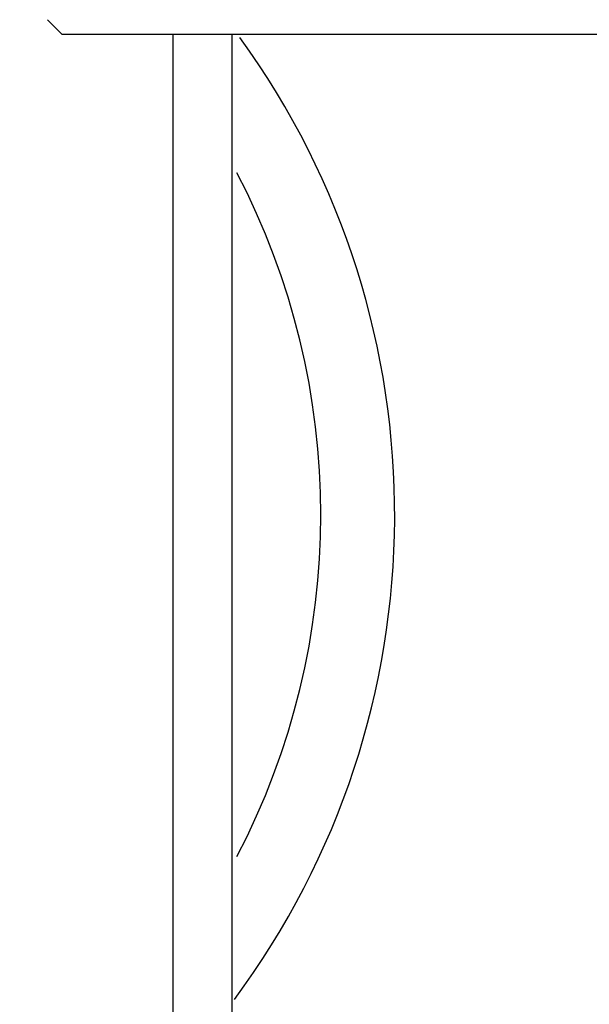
# Model space of a CAD drawing. Header units: millimetres. Extents: x 0 to 11890, y 0 to 8410.
# Tile 51 of 190: x 3656 to 3694, y 6569 to 6636. Entities that reach past the tile are written whole.
import ezdxf

# ---------------------------------------------------------------- set-up
doc = ezdxf.new("R2010")
doc.units = ezdxf.units.MM
doc.header["$LTSCALE"] = 653.95
doc.layers.get('0').update_dxf_attribs({"linetype": 'CONTINUOUS'})
for name, color, linetype in [('304103000068DXF_CONTINUOUS_LINE', 7, 'CONTINUOUS'), ('304104000541DXF_CONTINUOUS_LINE', 7, 'CONTINUOUS'), ('304199000001_DXF_DIMENSION', 7, 'CONTINUOUS')]:
    doc.layers.add(name, color=color, linetype=linetype)
doc.styles.get("Standard").update_dxf_attribs({"font": 'txt', "width": 0.7})
doc.dimstyles.new('DIMSTYLE_1', dxfattribs={"dimtxt": 100, "dimasz": 60, "dimexe": 5, "dimexo": 0.2, "dimgap": 2.5, "dimtad": 1, "dimdsep": 46, "dimtxsty": 'Standard', "dimblk": '_FILLED', "dimblk1": '_FILLED', "dimblk2": '_FILLED', "dimcen": 0.09, "dimclrt": 5, "dimazin": 2, "dimtp": 0.01, "dimtm": 0.01, "dimtfac": 1, "dimtofl": 0, "dimtmove": 0, "dimatfit": 3, "dimldrblk": '_FILLED', "dimfxl": 0, "dimtolj": 1, "dimarcsym": 0})

# ---------------------------------------------------------------- blocks, each defined once
blk = doc.blocks.new('_FILLED')
at = {"color": 0, "linetype": 'ByBlock'}
blk.add_solid([(0, 0), (-1, 0.1667), (-1, -0.1667)], dxfattribs=at)
blk = doc.blocks.new('*D33')
at = {"layer": '304199000001_DXF_DIMENSION', "color": 2, "linetype": 'Continuous'}
for p, q in [((3134.918, 5656.091), (3134.918, 6169.54)), ((3134.918, 6119.54), (3427.418, 6119.54)), ((3719.918, 6119.54), (3427.418, 6119.54))]:
    blk.add_line(p, q, dxfattribs=at)
at = {"layer": '304199000001_DXF_DIMENSION', "color": 2, "linetype": 'Continuous', "xscale": 60, "yscale": 60, "zscale": 60, "rotation": 180}
blk.add_blockref('_FILLED', (3134.918, 6119.54), dxfattribs=at)
at = {"layer": '304199000001_DXF_DIMENSION', "color": 2, "linetype": 'Continuous', "xscale": 60, "yscale": 60, "zscale": 60}
blk.add_blockref('_FILLED', (3719.918, 6119.54), dxfattribs=at)

msp = doc.modelspace()

# ---------------------------------------------------------------- linework, layer by layer
at = {"layer": '304103000068DXF_CONTINUOUS_LINE', "color": 9, "linetype": 'Continuous'}
msp.add_line((3665.918, 6525.327), (3665.918, 6634.591), dxfattribs=at)
at = {"layer": '304103000068DXF_CONTINUOUS_LINE', "color": 7, "linetype": 'Continuous'}
msp.add_line((3669.918, 6524.089), (3669.918, 6634.591), dxfattribs=at)
at = {"layer": '304103000068DXF_CONTINUOUS_LINE', "color": 9, "linetype": 'Continuous'}
msp.add_arc((3625.918, 6602.091), 55, 323.38692, 35.95801, dxfattribs=at)
at = {"layer": '304103000068DXF_CONTINUOUS_LINE', "color": 7, "linetype": 'Continuous'}
msp.add_arc((3625.918, 6602.091), 50, 332.43124, 27.56877, dxfattribs=at)
at = {"layer": '304104000541DXF_CONTINUOUS_LINE', "color": 7, "linetype": 'Continuous'}
for p, q in [((3658.418, 6634.591), (3657.418, 6635.591)), ((3781.418, 6634.591), (3658.418, 6634.591))]:
    msp.add_line(p, q, dxfattribs=at)

# ---------------------------------------------------------------- dimensions: what is measured, and where the dimension line sits
at = {"layer": '304199000001_DXF_DIMENSION', "color": 2, "linetype": 'Continuous'}
dim = msp.add_linear_dim(base=(3134.918, 6119.54), p1=(3719.918, 8112.212), p2=(3134.918, 5655.891), angle=180, dimstyle='DIMSTYLE_1', dxfattribs=at)
dim.commit()
dim.dimension.update_dxf_attribs({"geometry": '*D33', "text_midpoint": (3322.418, 6119.54), "dimtype": 160})

doc.saveas('drawing.dxf')
